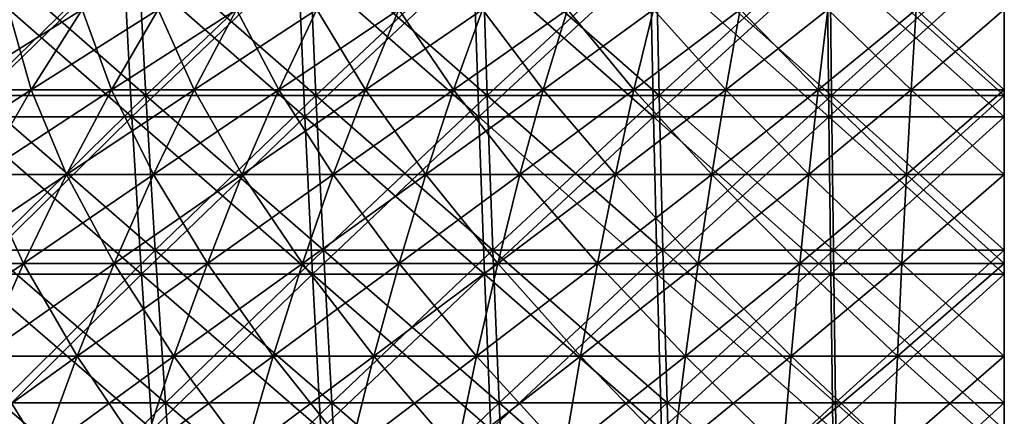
# Model space of a CAD drawing. Header units: millimetres. Extents: x -125 to 125, y 3898 to 4025.
# Tile 121 of 256: x -26 to 0, y 3982 to 3993. Entities that reach past the tile are written whole.
import ezdxf

# ---------------------------------------------------------------- set-up
doc = ezdxf.new("R2010")
doc.units = ezdxf.units.MM
doc.header["$LTSCALE"] = 2.2935
for name, color, linetype in [('2', 7, 'CONTINUOUS'), ('3', 7, 'CONTINUOUS'), ('4', 7, 'CONTINUOUS'), ('5', 7, 'CONTINUOUS'), ('6', 7, 'CONTINUOUS'), ('7', 7, 'CONTINUOUS')]:
    doc.layers.add(name, color=color, linetype=linetype)

msp = doc.modelspace()

# ---------------------------------------------------------------- linework, layer by layer
at = {"layer": '2', "color": 36, "linetype": 'Continuous', "true_color": 0x833d1e}
for points in [[(-28.021, 3990.118, 116.718), (-23.418, 3990.118, 117.728), (-28.292, 3994.383, 117.844), (-28.021, 3990.118, 116.718)], [(-28.292, 3994.383, 117.844), (-23.418, 3990.118, 117.728), (-23.643, 3994.383, 118.864), (-28.292, 3994.383, 117.844)], [(-23.418, 3990.118, 117.728), (-18.778, 3990.118, 118.557), (-23.643, 3994.383, 118.864), (-23.418, 3990.118, 117.728)], [(-23.643, 3994.383, 118.864), (-18.778, 3990.118, 118.557), (-18.959, 3994.383, 119.7), (-23.643, 3994.383, 118.864)], [(-18.778, 3990.118, 118.557), (-14.109, 3990.118, 119.202), (-18.959, 3994.383, 119.7), (-18.778, 3990.118, 118.557)], [(-18.959, 3994.383, 119.7), (-14.109, 3990.118, 119.202), (-14.245, 3994.383, 120.352), (-18.959, 3994.383, 119.7)], [(-14.109, 3990.118, 119.202), (-9.418, 3990.118, 119.664), (-14.245, 3994.383, 120.352), (-14.109, 3990.118, 119.202)], [(-14.245, 3994.383, 120.352), (-9.418, 3990.118, 119.664), (-9.509, 3994.383, 120.819), (-14.245, 3994.383, 120.352)], [(-9.418, 3990.118, 119.664), (-4.713, 3990.118, 119.942), (-9.509, 3994.383, 120.819), (-9.418, 3990.118, 119.664)], [(-9.509, 3994.383, 120.819), (-4.713, 3990.118, 119.942), (-4.758, 3994.383, 121.099), (-9.509, 3994.383, 120.819)], [(-4.713, 3990.118, 119.942), (0, 3990.118, 120.034), (-4.758, 3994.383, 121.099), (-4.713, 3990.118, 119.942)], [(-4.758, 3994.383, 121.099), (0, 3990.118, 120.034), (0, 3994.383, 121.192), (-4.758, 3994.383, 121.099)], [(-27.716, 3985.897, 115.446), (-23.162, 3985.897, 116.445), (-28.021, 3990.118, 116.718), (-27.716, 3985.897, 115.446)], [(-28.021, 3990.118, 116.718), (-23.162, 3985.897, 116.445), (-23.418, 3990.118, 117.728), (-28.021, 3990.118, 116.718)], [(-23.162, 3985.897, 116.445), (-18.573, 3985.897, 117.265), (-23.418, 3990.118, 117.728), (-23.162, 3985.897, 116.445)], [(-23.418, 3990.118, 117.728), (-18.573, 3985.897, 117.265), (-18.778, 3990.118, 118.557), (-23.418, 3990.118, 117.728)], [(-18.573, 3985.897, 117.265), (-13.955, 3985.897, 117.903), (-18.778, 3990.118, 118.557), (-18.573, 3985.897, 117.265)], [(-18.778, 3990.118, 118.557), (-13.955, 3985.897, 117.903), (-14.109, 3990.118, 119.202), (-18.778, 3990.118, 118.557)], [(-13.955, 3985.897, 117.903), (-9.315, 3985.897, 118.36), (-14.109, 3990.118, 119.202), (-13.955, 3985.897, 117.903)], [(-14.109, 3990.118, 119.202), (-9.315, 3985.897, 118.36), (-9.418, 3990.118, 119.664), (-14.109, 3990.118, 119.202)], [(-9.315, 3985.897, 118.36), (-4.661, 3985.897, 118.635), (-9.418, 3990.118, 119.664), (-9.315, 3985.897, 118.36)], [(-9.418, 3990.118, 119.664), (-4.661, 3985.897, 118.635), (-4.713, 3990.118, 119.942), (-9.418, 3990.118, 119.664)], [(-4.661, 3985.897, 118.635), (0, 3985.897, 118.726), (-4.713, 3990.118, 119.942), (-4.661, 3985.897, 118.635)], [(-4.713, 3990.118, 119.942), (0, 3985.897, 118.726), (0, 3990.118, 120.034), (-4.713, 3990.118, 119.942)], [(-27.376, 3981.725, 114.03), (-22.878, 3981.725, 115.017), (-27.716, 3985.897, 115.446), (-27.376, 3981.725, 114.03)], [(-27.716, 3985.897, 115.446), (-22.878, 3981.725, 115.017), (-23.162, 3985.897, 116.445), (-27.716, 3985.897, 115.446)], [(-22.878, 3981.725, 115.017), (-18.345, 3981.725, 115.826), (-23.162, 3985.897, 116.445), (-22.878, 3981.725, 115.017)], [(-23.162, 3985.897, 116.445), (-18.345, 3981.725, 115.826), (-18.573, 3985.897, 117.265), (-23.162, 3985.897, 116.445)], [(-18.345, 3981.725, 115.826), (-13.784, 3981.725, 116.457), (-18.573, 3985.897, 117.265), (-18.345, 3981.725, 115.826)], [(-18.573, 3985.897, 117.265), (-13.784, 3981.725, 116.457), (-13.955, 3985.897, 117.903), (-18.573, 3985.897, 117.265)], [(-13.784, 3981.725, 116.457), (-9.201, 3981.725, 116.908), (-13.955, 3985.897, 117.903), (-13.784, 3981.725, 116.457)], [(-13.955, 3985.897, 117.903), (-9.201, 3981.725, 116.908), (-9.315, 3985.897, 118.36), (-13.955, 3985.897, 117.903)], [(-9.201, 3981.725, 116.908), (-4.604, 3981.725, 117.18), (-9.315, 3985.897, 118.36), (-9.201, 3981.725, 116.908)], [(-9.315, 3985.897, 118.36), (-4.604, 3981.725, 117.18), (-4.661, 3985.897, 118.635), (-9.315, 3985.897, 118.36)], [(-4.604, 3981.725, 117.18), (0, 3981.725, 117.27), (-4.661, 3985.897, 118.635), (-4.604, 3981.725, 117.18)], [(-4.661, 3985.897, 118.635), (0, 3981.725, 117.27), (0, 3985.897, 118.726), (-4.661, 3985.897, 118.635)]]:
    msp.add_3dface(points, dxfattribs=at)
at = {"layer": '3', "color": 36, "linetype": 'Continuous', "true_color": 0x833d1e}
for points in [[(-23.643, 3994.383, -118.864), (-28.021, 3990.118, -116.718), (-28.292, 3994.383, -117.844), (-23.643, 3994.383, -118.864)], [(-23.418, 3990.118, -117.728), (-28.021, 3990.118, -116.718), (-23.643, 3994.383, -118.864), (-23.418, 3990.118, -117.728)], [(-18.959, 3994.383, -119.7), (-23.418, 3990.118, -117.728), (-23.643, 3994.383, -118.864), (-18.959, 3994.383, -119.7)], [(-18.778, 3990.118, -118.557), (-23.418, 3990.118, -117.728), (-18.959, 3994.383, -119.7), (-18.778, 3990.118, -118.557)], [(-14.245, 3994.383, -120.352), (-18.778, 3990.118, -118.557), (-18.959, 3994.383, -119.7), (-14.245, 3994.383, -120.352)], [(-14.109, 3990.118, -119.202), (-18.778, 3990.118, -118.557), (-14.245, 3994.383, -120.352), (-14.109, 3990.118, -119.202)], [(-9.509, 3994.383, -120.819), (-14.109, 3990.118, -119.202), (-14.245, 3994.383, -120.352), (-9.509, 3994.383, -120.819)], [(-9.418, 3990.118, -119.664), (-14.109, 3990.118, -119.202), (-9.509, 3994.383, -120.819), (-9.418, 3990.118, -119.664)], [(-4.758, 3994.383, -121.099), (-9.418, 3990.118, -119.664), (-9.509, 3994.383, -120.819), (-4.758, 3994.383, -121.099)], [(-4.713, 3990.118, -119.942), (-9.418, 3990.118, -119.664), (-4.758, 3994.383, -121.099), (-4.713, 3990.118, -119.942)], [(0, 3994.383, -121.192), (-4.713, 3990.118, -119.942), (-4.758, 3994.383, -121.099), (0, 3994.383, -121.192)], [(0, 3990.118, -120.034), (-4.713, 3990.118, -119.942), (0, 3994.383, -121.192), (0, 3990.118, -120.034)], [(-23.418, 3990.118, -117.728), (-27.716, 3985.897, -115.446), (-28.021, 3990.118, -116.718), (-23.418, 3990.118, -117.728)], [(-23.162, 3985.897, -116.445), (-27.716, 3985.897, -115.446), (-23.418, 3990.118, -117.728), (-23.162, 3985.897, -116.445)], [(-18.778, 3990.118, -118.557), (-23.162, 3985.897, -116.445), (-23.418, 3990.118, -117.728), (-18.778, 3990.118, -118.557)], [(-18.573, 3985.897, -117.265), (-23.162, 3985.897, -116.445), (-18.778, 3990.118, -118.557), (-18.573, 3985.897, -117.265)], [(-14.109, 3990.118, -119.202), (-18.573, 3985.897, -117.265), (-18.778, 3990.118, -118.557), (-14.109, 3990.118, -119.202)], [(-13.955, 3985.897, -117.903), (-18.573, 3985.897, -117.265), (-14.109, 3990.118, -119.202), (-13.955, 3985.897, -117.903)], [(-9.418, 3990.118, -119.664), (-13.955, 3985.897, -117.903), (-14.109, 3990.118, -119.202), (-9.418, 3990.118, -119.664)], [(-9.315, 3985.897, -118.36), (-13.955, 3985.897, -117.903), (-9.418, 3990.118, -119.664), (-9.315, 3985.897, -118.36)], [(-4.713, 3990.118, -119.942), (-9.315, 3985.897, -118.36), (-9.418, 3990.118, -119.664), (-4.713, 3990.118, -119.942)], [(-4.661, 3985.897, -118.635), (-9.315, 3985.897, -118.36), (-4.713, 3990.118, -119.942), (-4.661, 3985.897, -118.635)], [(0, 3990.118, -120.034), (-4.661, 3985.897, -118.635), (-4.713, 3990.118, -119.942), (0, 3990.118, -120.034)], [(0, 3985.897, -118.726), (-4.661, 3985.897, -118.635), (0, 3990.118, -120.034), (0, 3985.897, -118.726)], [(-23.162, 3985.897, -116.445), (-27.376, 3981.725, -114.03), (-27.716, 3985.897, -115.446), (-23.162, 3985.897, -116.445)], [(-22.878, 3981.725, -115.017), (-27.376, 3981.725, -114.03), (-23.162, 3985.897, -116.445), (-22.878, 3981.725, -115.017)], [(-18.573, 3985.897, -117.265), (-22.878, 3981.725, -115.017), (-23.162, 3985.897, -116.445), (-18.573, 3985.897, -117.265)], [(-18.345, 3981.725, -115.826), (-22.878, 3981.725, -115.017), (-18.573, 3985.897, -117.265), (-18.345, 3981.725, -115.826)], [(-13.955, 3985.897, -117.903), (-18.345, 3981.725, -115.826), (-18.573, 3985.897, -117.265), (-13.955, 3985.897, -117.903)], [(-13.784, 3981.725, -116.457), (-18.345, 3981.725, -115.826), (-13.955, 3985.897, -117.903), (-13.784, 3981.725, -116.457)], [(-9.315, 3985.897, -118.36), (-13.784, 3981.725, -116.457), (-13.955, 3985.897, -117.903), (-9.315, 3985.897, -118.36)], [(-9.201, 3981.725, -116.908), (-13.784, 3981.725, -116.457), (-9.315, 3985.897, -118.36), (-9.201, 3981.725, -116.908)], [(-4.661, 3985.897, -118.635), (-9.201, 3981.725, -116.908), (-9.315, 3985.897, -118.36), (-4.661, 3985.897, -118.635)], [(-4.604, 3981.725, -117.18), (-9.201, 3981.725, -116.908), (-4.661, 3985.897, -118.635), (-4.604, 3981.725, -117.18)], [(0, 3985.897, -118.726), (-4.604, 3981.725, -117.18), (-4.661, 3985.897, -118.635), (0, 3985.897, -118.726)], [(0, 3981.725, -117.27), (-4.604, 3981.725, -117.18), (0, 3985.897, -118.726), (0, 3981.725, -117.27)]]:
    msp.add_3dface(points, dxfattribs=at)
at = {"layer": '4', "color": 36, "linetype": 'Continuous', "true_color": 0x833d1e}
for points in [[(-27.574, 3990.695, -114.856), (-23.044, 3990.695, -115.85), (-27.84, 3994.889, -115.962), (-27.574, 3990.695, -114.856)], [(-27.84, 3994.889, -115.962), (-23.044, 3990.695, -115.85), (-23.266, 3994.889, -116.966), (-27.84, 3994.889, -115.962)], [(-23.044, 3990.695, -115.85), (-18.478, 3990.695, -116.665), (-23.266, 3994.889, -116.966), (-23.044, 3990.695, -115.85)], [(-23.266, 3994.889, -116.966), (-18.478, 3990.695, -116.665), (-18.656, 3994.889, -117.789), (-23.266, 3994.889, -116.966)], [(-18.478, 3990.695, -116.665), (-13.883, 3990.695, -117.301), (-18.656, 3994.889, -117.789), (-18.478, 3990.695, -116.665)], [(-18.656, 3994.889, -117.789), (-13.883, 3990.695, -117.301), (-14.017, 3994.889, -118.431), (-18.656, 3994.889, -117.789)], [(-13.883, 3990.695, -117.301), (-9.268, 3990.695, -117.755), (-14.017, 3994.889, -118.431), (-13.883, 3990.695, -117.301)], [(-14.017, 3994.889, -118.431), (-9.268, 3990.695, -117.755), (-9.357, 3994.889, -118.89), (-14.017, 3994.889, -118.431)], [(-9.268, 3990.695, -117.755), (-4.637, 3990.695, -118.028), (-9.357, 3994.889, -118.89), (-9.268, 3990.695, -117.755)], [(-9.357, 3994.889, -118.89), (-4.637, 3990.695, -118.028), (-4.682, 3994.889, -119.166), (-9.357, 3994.889, -118.89)], [(-4.637, 3990.695, -118.028), (0, 3990.695, -118.119), (-4.682, 3994.889, -119.166), (-4.637, 3990.695, -118.028)], [(-4.682, 3994.889, -119.166), (0, 3990.695, -118.119), (0, 3994.889, -119.257), (-4.682, 3994.889, -119.166)], [(-27.274, 3986.543, -113.605), (-22.793, 3986.543, -114.589), (-27.574, 3990.695, -114.856), (-27.274, 3986.543, -113.605)], [(-27.574, 3990.695, -114.856), (-22.793, 3986.543, -114.589), (-23.044, 3990.695, -115.85), (-27.574, 3990.695, -114.856)], [(-22.793, 3986.543, -114.589), (-18.277, 3986.543, -115.395), (-23.044, 3990.695, -115.85), (-22.793, 3986.543, -114.589)], [(-23.044, 3990.695, -115.85), (-18.277, 3986.543, -115.395), (-18.478, 3990.695, -116.665), (-23.044, 3990.695, -115.85)], [(-18.277, 3986.543, -115.395), (-13.732, 3986.543, -116.024), (-18.478, 3990.695, -116.665), (-18.277, 3986.543, -115.395)], [(-18.478, 3990.695, -116.665), (-13.732, 3986.543, -116.024), (-13.883, 3990.695, -117.301), (-18.478, 3990.695, -116.665)], [(-13.732, 3986.543, -116.024), (-9.167, 3986.543, -116.473), (-13.883, 3990.695, -117.301), (-13.732, 3986.543, -116.024)], [(-13.883, 3990.695, -117.301), (-9.167, 3986.543, -116.473), (-9.268, 3990.695, -117.755), (-13.883, 3990.695, -117.301)], [(-9.167, 3986.543, -116.473), (-4.587, 3986.543, -116.743), (-9.268, 3990.695, -117.755), (-9.167, 3986.543, -116.473)], [(-9.268, 3990.695, -117.755), (-4.587, 3986.543, -116.743), (-4.637, 3990.695, -118.028), (-9.268, 3990.695, -117.755)], [(-4.587, 3986.543, -116.743), (0, 3986.543, -116.834), (-4.637, 3990.695, -118.028), (-4.587, 3986.543, -116.743)], [(-4.637, 3990.695, -118.028), (0, 3986.543, -116.834), (0, 3990.695, -118.119), (-4.637, 3990.695, -118.028)], [(-26.94, 3982.44, -112.213), (-22.514, 3982.44, -113.185), (-27.274, 3986.543, -113.605), (-26.94, 3982.44, -112.213)], [(-27.274, 3986.543, -113.605), (-22.514, 3982.44, -113.185), (-22.793, 3986.543, -114.589), (-27.274, 3986.543, -113.605)], [(-22.514, 3982.44, -113.185), (-18.053, 3982.44, -113.981), (-22.793, 3986.543, -114.589), (-22.514, 3982.44, -113.185)], [(-22.793, 3986.543, -114.589), (-18.053, 3982.44, -113.981), (-18.277, 3986.543, -115.395), (-22.793, 3986.543, -114.589)], [(-18.053, 3982.44, -113.981), (-13.564, 3982.44, -114.602), (-18.277, 3986.543, -115.395), (-18.053, 3982.44, -113.981)], [(-18.277, 3986.543, -115.395), (-13.564, 3982.44, -114.602), (-13.732, 3986.543, -116.024), (-18.277, 3986.543, -115.395)], [(-13.564, 3982.44, -114.602), (-9.054, 3982.44, -115.046), (-13.732, 3986.543, -116.024), (-13.564, 3982.44, -114.602)], [(-13.732, 3986.543, -116.024), (-9.054, 3982.44, -115.046), (-9.167, 3986.543, -116.473), (-13.732, 3986.543, -116.024)], [(-9.054, 3982.44, -115.046), (-4.531, 3982.44, -115.313), (-9.167, 3986.543, -116.473), (-9.054, 3982.44, -115.046)], [(-9.167, 3986.543, -116.473), (-4.531, 3982.44, -115.313), (-4.587, 3986.543, -116.743), (-9.167, 3986.543, -116.473)], [(-4.531, 3982.44, -115.313), (0, 3982.44, -115.402), (-4.587, 3986.543, -116.743), (-4.531, 3982.44, -115.313)], [(-4.587, 3986.543, -116.743), (0, 3982.44, -115.402), (0, 3986.543, -116.834), (-4.587, 3986.543, -116.743)], [(-26.572, 3978.389, -110.681), (-22.206, 3978.389, -111.639), (-26.94, 3982.44, -112.213), (-26.572, 3978.389, -110.681)], [(-26.94, 3982.44, -112.213), (-22.206, 3978.389, -111.639), (-22.514, 3982.44, -113.185), (-26.94, 3982.44, -112.213)], [(-22.206, 3978.389, -111.639), (-17.806, 3978.389, -112.425), (-22.514, 3982.44, -113.185), (-22.206, 3978.389, -111.639)], [(-22.514, 3982.44, -113.185), (-17.806, 3978.389, -112.425), (-18.053, 3982.44, -113.981), (-22.514, 3982.44, -113.185)], [(-17.806, 3978.389, -112.425), (-13.379, 3978.389, -113.037), (-18.053, 3982.44, -113.981), (-17.806, 3978.389, -112.425)], [(-18.053, 3982.44, -113.981), (-13.379, 3978.389, -113.037), (-13.564, 3982.44, -114.602), (-18.053, 3982.44, -113.981)], [(-13.379, 3978.389, -113.037), (-8.931, 3978.389, -113.476), (-13.564, 3982.44, -114.602), (-13.379, 3978.389, -113.037)], [(-13.564, 3982.44, -114.602), (-8.931, 3978.389, -113.476), (-9.054, 3982.44, -115.046), (-13.564, 3982.44, -114.602)], [(-8.931, 3978.389, -113.476), (-4.469, 3978.389, -113.739), (-9.054, 3982.44, -115.046), (-8.931, 3978.389, -113.476)], [(-9.054, 3982.44, -115.046), (-4.469, 3978.389, -113.739), (-4.531, 3982.44, -115.313), (-9.054, 3982.44, -115.046)], [(-4.469, 3978.389, -113.739), (0, 3978.389, -113.826), (-4.531, 3982.44, -115.313), (-4.469, 3978.389, -113.739)], [(-4.531, 3982.44, -115.313), (0, 3978.389, -113.826), (0, 3982.44, -115.402), (-4.531, 3982.44, -115.313)]]:
    msp.add_3dface(points, dxfattribs=at)
at = {"layer": '5', "color": 36, "linetype": 'Continuous', "true_color": 0x833d1e}
for points in [[(-23.266, 3994.889, 116.966), (-27.574, 3990.695, 114.856), (-27.84, 3994.889, 115.962), (-23.266, 3994.889, 116.966)], [(-23.044, 3990.695, 115.85), (-27.574, 3990.695, 114.856), (-23.266, 3994.889, 116.966), (-23.044, 3990.695, 115.85)], [(-18.656, 3994.889, 117.789), (-23.044, 3990.695, 115.85), (-23.266, 3994.889, 116.966), (-18.656, 3994.889, 117.789)], [(-18.478, 3990.695, 116.665), (-23.044, 3990.695, 115.85), (-18.656, 3994.889, 117.789), (-18.478, 3990.695, 116.665)], [(-14.017, 3994.889, 118.431), (-18.478, 3990.695, 116.665), (-18.656, 3994.889, 117.789), (-14.017, 3994.889, 118.431)], [(-13.883, 3990.695, 117.301), (-18.478, 3990.695, 116.665), (-14.017, 3994.889, 118.431), (-13.883, 3990.695, 117.301)], [(-9.357, 3994.889, 118.89), (-13.883, 3990.695, 117.301), (-14.017, 3994.889, 118.431), (-9.357, 3994.889, 118.89)], [(-9.268, 3990.695, 117.755), (-13.883, 3990.695, 117.301), (-9.357, 3994.889, 118.89), (-9.268, 3990.695, 117.755)], [(-4.682, 3994.889, 119.166), (-9.268, 3990.695, 117.755), (-9.357, 3994.889, 118.89), (-4.682, 3994.889, 119.166)], [(-4.637, 3990.695, 118.028), (-9.268, 3990.695, 117.755), (-4.682, 3994.889, 119.166), (-4.637, 3990.695, 118.028)], [(0, 3994.889, 119.257), (-4.637, 3990.695, 118.028), (-4.682, 3994.889, 119.166), (0, 3994.889, 119.257)], [(0, 3990.695, 118.119), (-4.637, 3990.695, 118.028), (0, 3994.889, 119.257), (0, 3990.695, 118.119)], [(-23.044, 3990.695, 115.85), (-27.274, 3986.543, 113.605), (-27.574, 3990.695, 114.856), (-23.044, 3990.695, 115.85)], [(-22.793, 3986.543, 114.589), (-27.274, 3986.543, 113.605), (-23.044, 3990.695, 115.85), (-22.793, 3986.543, 114.589)], [(-18.478, 3990.695, 116.665), (-22.793, 3986.543, 114.589), (-23.044, 3990.695, 115.85), (-18.478, 3990.695, 116.665)], [(-18.277, 3986.543, 115.395), (-22.793, 3986.543, 114.589), (-18.478, 3990.695, 116.665), (-18.277, 3986.543, 115.395)], [(-13.883, 3990.695, 117.301), (-18.277, 3986.543, 115.395), (-18.478, 3990.695, 116.665), (-13.883, 3990.695, 117.301)], [(-13.732, 3986.543, 116.024), (-18.277, 3986.543, 115.395), (-13.883, 3990.695, 117.301), (-13.732, 3986.543, 116.024)], [(-9.268, 3990.695, 117.755), (-13.732, 3986.543, 116.024), (-13.883, 3990.695, 117.301), (-9.268, 3990.695, 117.755)], [(-9.167, 3986.543, 116.473), (-13.732, 3986.543, 116.024), (-9.268, 3990.695, 117.755), (-9.167, 3986.543, 116.473)], [(-4.637, 3990.695, 118.028), (-9.167, 3986.543, 116.473), (-9.268, 3990.695, 117.755), (-4.637, 3990.695, 118.028)], [(-4.587, 3986.543, 116.743), (-9.167, 3986.543, 116.473), (-4.637, 3990.695, 118.028), (-4.587, 3986.543, 116.743)], [(0, 3990.695, 118.119), (-4.587, 3986.543, 116.743), (-4.637, 3990.695, 118.028), (0, 3990.695, 118.119)], [(0, 3986.543, 116.834), (-4.587, 3986.543, 116.743), (0, 3990.695, 118.119), (0, 3986.543, 116.834)], [(-22.793, 3986.543, 114.589), (-26.94, 3982.44, 112.213), (-27.274, 3986.543, 113.605), (-22.793, 3986.543, 114.589)], [(-22.514, 3982.44, 113.185), (-26.94, 3982.44, 112.213), (-22.793, 3986.543, 114.589), (-22.514, 3982.44, 113.185)], [(-18.277, 3986.543, 115.395), (-22.514, 3982.44, 113.185), (-22.793, 3986.543, 114.589), (-18.277, 3986.543, 115.395)], [(-18.053, 3982.44, 113.981), (-22.514, 3982.44, 113.185), (-18.277, 3986.543, 115.395), (-18.053, 3982.44, 113.981)], [(-13.732, 3986.543, 116.024), (-18.053, 3982.44, 113.981), (-18.277, 3986.543, 115.395), (-13.732, 3986.543, 116.024)], [(-13.564, 3982.44, 114.602), (-18.053, 3982.44, 113.981), (-13.732, 3986.543, 116.024), (-13.564, 3982.44, 114.602)], [(-9.167, 3986.543, 116.473), (-13.564, 3982.44, 114.602), (-13.732, 3986.543, 116.024), (-9.167, 3986.543, 116.473)], [(-9.054, 3982.44, 115.046), (-13.564, 3982.44, 114.602), (-9.167, 3986.543, 116.473), (-9.054, 3982.44, 115.046)], [(-4.587, 3986.543, 116.743), (-9.054, 3982.44, 115.046), (-9.167, 3986.543, 116.473), (-4.587, 3986.543, 116.743)], [(-4.531, 3982.44, 115.313), (-9.054, 3982.44, 115.046), (-4.587, 3986.543, 116.743), (-4.531, 3982.44, 115.313)], [(0, 3986.543, 116.834), (-4.531, 3982.44, 115.313), (-4.587, 3986.543, 116.743), (0, 3986.543, 116.834)], [(0, 3982.44, 115.402), (-4.531, 3982.44, 115.313), (0, 3986.543, 116.834), (0, 3982.44, 115.402)], [(-22.514, 3982.44, 113.185), (-26.572, 3978.389, 110.681), (-26.94, 3982.44, 112.213), (-22.514, 3982.44, 113.185)], [(-22.206, 3978.389, 111.639), (-26.572, 3978.389, 110.681), (-22.514, 3982.44, 113.185), (-22.206, 3978.389, 111.639)], [(-18.053, 3982.44, 113.981), (-22.206, 3978.389, 111.639), (-22.514, 3982.44, 113.185), (-18.053, 3982.44, 113.981)], [(-17.806, 3978.389, 112.425), (-22.206, 3978.389, 111.639), (-18.053, 3982.44, 113.981), (-17.806, 3978.389, 112.425)], [(-13.564, 3982.44, 114.602), (-17.806, 3978.389, 112.425), (-18.053, 3982.44, 113.981), (-13.564, 3982.44, 114.602)], [(-13.379, 3978.389, 113.037), (-17.806, 3978.389, 112.425), (-13.564, 3982.44, 114.602), (-13.379, 3978.389, 113.037)], [(-9.054, 3982.44, 115.046), (-13.379, 3978.389, 113.037), (-13.564, 3982.44, 114.602), (-9.054, 3982.44, 115.046)], [(-8.931, 3978.389, 113.476), (-13.379, 3978.389, 113.037), (-9.054, 3982.44, 115.046), (-8.931, 3978.389, 113.476)], [(-4.531, 3982.44, 115.313), (-8.931, 3978.389, 113.476), (-9.054, 3982.44, 115.046), (-4.531, 3982.44, 115.313)], [(-4.469, 3978.389, 113.739), (-8.931, 3978.389, 113.476), (-4.531, 3982.44, 115.313), (-4.469, 3978.389, 113.739)], [(0, 3982.44, 115.402), (-4.469, 3978.389, 113.739), (-4.531, 3982.44, 115.313), (0, 3982.44, 115.402)], [(0, 3978.389, 113.826), (-4.469, 3978.389, 113.739), (0, 3982.44, 115.402), (0, 3978.389, 113.826)]]:
    msp.add_3dface(points, dxfattribs=at)
at = {"layer": '6', "color": 7, "linetype": 'Continuous', "true_color": 0xe0f2ff}
for points in [[(-28.211, 3990.847, 40.532), (-26.122, 3990.847, 41.909), (-26.735, 3993.008, 38.411), (-28.211, 3990.847, 40.532)], [(-26.735, 3993.008, 38.411), (-26.122, 3990.847, 41.909), (-24.755, 3993.008, 39.715), (-26.735, 3993.008, 38.411)], [(-26.122, 3990.847, 41.909), (-23.966, 3990.847, 43.178), (-24.755, 3993.008, 39.715), (-26.122, 3990.847, 41.909)], [(-24.755, 3993.008, 39.715), (-23.966, 3990.847, 43.178), (-22.711, 3993.008, 40.918), (-24.755, 3993.008, 39.715)], [(-23.966, 3990.847, 43.178), (-21.748, 3990.847, 44.337), (-22.711, 3993.008, 40.918), (-23.966, 3990.847, 43.178)], [(-22.711, 3993.008, 40.918), (-21.748, 3990.847, 44.337), (-20.61, 3993.008, 42.016), (-22.711, 3993.008, 40.918)], [(-21.748, 3990.847, 44.337), (-19.475, 3990.847, 45.381), (-20.61, 3993.008, 42.016), (-21.748, 3990.847, 44.337)], [(-20.61, 3993.008, 42.016), (-19.475, 3990.847, 45.381), (-18.455, 3993.008, 43.006), (-20.61, 3993.008, 42.016)], [(-19.475, 3990.847, 45.381), (-17.151, 3990.847, 46.309), (-18.455, 3993.008, 43.006), (-19.475, 3990.847, 45.381)], [(-18.455, 3993.008, 43.006), (-17.151, 3990.847, 46.309), (-16.253, 3993.008, 43.885), (-18.455, 3993.008, 43.006)], [(-17.151, 3990.847, 46.309), (-14.784, 3990.847, 47.119), (-16.253, 3993.008, 43.885), (-17.151, 3990.847, 46.309)], [(-16.253, 3993.008, 43.885), (-14.784, 3990.847, 47.119), (-14.01, 3993.008, 44.652), (-16.253, 3993.008, 43.885)], [(-14.784, 3990.847, 47.119), (-12.378, 3990.847, 47.807), (-14.01, 3993.008, 44.652), (-14.784, 3990.847, 47.119)], [(-14.01, 3993.008, 44.652), (-12.378, 3990.847, 47.807), (-11.73, 3993.008, 45.305), (-14.01, 3993.008, 44.652)], [(-12.378, 3990.847, 47.807), (-9.941, 3990.847, 48.373), (-11.73, 3993.008, 45.305), (-12.378, 3990.847, 47.807)], [(-11.73, 3993.008, 45.305), (-9.941, 3990.847, 48.373), (-9.42, 3993.008, 45.841), (-11.73, 3993.008, 45.305)], [(-9.941, 3990.847, 48.373), (-7.478, 3990.847, 48.814), (-9.42, 3993.008, 45.841), (-9.941, 3990.847, 48.373)], [(-9.42, 3993.008, 45.841), (-7.478, 3990.847, 48.814), (-7.087, 3993.008, 46.259), (-9.42, 3993.008, 45.841)], [(-7.478, 3990.847, 48.814), (-4.996, 3990.847, 49.13), (-7.087, 3993.008, 46.259), (-7.478, 3990.847, 48.814)], [(-7.087, 3993.008, 46.259), (-4.996, 3990.847, 49.13), (-4.735, 3993.008, 46.558), (-7.087, 3993.008, 46.259)], [(-4.996, 3990.847, 49.13), (-2.501, 3990.847, 49.32), (-4.735, 3993.008, 46.558), (-4.996, 3990.847, 49.13)], [(-4.735, 3993.008, 46.558), (-2.501, 3990.847, 49.32), (-2.37, 3993.008, 46.739), (-4.735, 3993.008, 46.558)], [(-2.501, 3990.847, 49.32), (0, 3990.847, 49.383), (-2.37, 3993.008, 46.739), (-2.501, 3990.847, 49.32)], [(-2.37, 3993.008, 46.739), (0, 3990.847, 49.383), (0, 3993.008, 46.799), (-2.37, 3993.008, 46.739)], [(-28.211, 3990.847, 40.532), (-27.437, 3988.572, 44.018), (-26.122, 3990.847, 41.909), (-28.211, 3990.847, 40.532)], [(-27.437, 3988.572, 44.018), (-25.172, 3988.572, 45.351), (-26.122, 3990.847, 41.909), (-27.437, 3988.572, 44.018)], [(-26.122, 3990.847, 41.909), (-25.172, 3988.572, 45.351), (-23.966, 3990.847, 43.178), (-26.122, 3990.847, 41.909)], [(-25.172, 3988.572, 45.351), (-22.843, 3988.572, 46.568), (-23.966, 3990.847, 43.178), (-25.172, 3988.572, 45.351)], [(-23.966, 3990.847, 43.178), (-22.843, 3988.572, 46.568), (-21.748, 3990.847, 44.337), (-23.966, 3990.847, 43.178)], [(-22.843, 3988.572, 46.568), (-20.455, 3988.572, 47.665), (-21.748, 3990.847, 44.337), (-22.843, 3988.572, 46.568)], [(-21.748, 3990.847, 44.337), (-20.455, 3988.572, 47.665), (-19.475, 3990.847, 45.381), (-21.748, 3990.847, 44.337)], [(-20.455, 3988.572, 47.665), (-18.014, 3988.572, 48.64), (-19.475, 3990.847, 45.381), (-20.455, 3988.572, 47.665)], [(-19.475, 3990.847, 45.381), (-18.014, 3988.572, 48.64), (-17.151, 3990.847, 46.309), (-19.475, 3990.847, 45.381)], [(-18.014, 3988.572, 48.64), (-15.528, 3988.572, 49.49), (-17.151, 3990.847, 46.309), (-18.014, 3988.572, 48.64)], [(-17.151, 3990.847, 46.309), (-15.528, 3988.572, 49.49), (-14.784, 3990.847, 47.119), (-17.151, 3990.847, 46.309)], [(-15.528, 3988.572, 49.49), (-13.001, 3988.572, 50.213), (-14.784, 3990.847, 47.119), (-15.528, 3988.572, 49.49)], [(-14.784, 3990.847, 47.119), (-13.001, 3988.572, 50.213), (-12.378, 3990.847, 47.807), (-14.784, 3990.847, 47.119)], [(-13.001, 3988.572, 50.213), (-10.441, 3988.572, 50.807), (-12.378, 3990.847, 47.807), (-13.001, 3988.572, 50.213)], [(-12.378, 3990.847, 47.807), (-10.441, 3988.572, 50.807), (-9.941, 3990.847, 48.373), (-12.378, 3990.847, 47.807)], [(-10.441, 3988.572, 50.807), (-7.854, 3988.572, 51.27), (-9.941, 3990.847, 48.373), (-10.441, 3988.572, 50.807)], [(-9.941, 3990.847, 48.373), (-7.854, 3988.572, 51.27), (-7.478, 3990.847, 48.814), (-9.941, 3990.847, 48.373)], [(-7.854, 3988.572, 51.27), (-5.247, 3988.572, 51.602), (-7.478, 3990.847, 48.814), (-7.854, 3988.572, 51.27)], [(-7.478, 3990.847, 48.814), (-5.247, 3988.572, 51.602), (-4.996, 3990.847, 49.13), (-7.478, 3990.847, 48.814)], [(-5.247, 3988.572, 51.602), (-2.627, 3988.572, 51.802), (-4.996, 3990.847, 49.13), (-5.247, 3988.572, 51.602)], [(-4.996, 3990.847, 49.13), (-2.627, 3988.572, 51.802), (-2.501, 3990.847, 49.32), (-4.996, 3990.847, 49.13)], [(-2.627, 3988.572, 51.802), (0, 3988.572, 51.869), (-2.501, 3990.847, 49.32), (-2.627, 3988.572, 51.802)], [(-2.501, 3990.847, 49.32), (0, 3988.572, 51.869), (0, 3990.847, 49.383), (-2.501, 3990.847, 49.32)], [(-28.696, 3986.188, 46.038), (-26.327, 3986.188, 47.433), (-27.437, 3988.572, 44.018), (-28.696, 3986.188, 46.038)], [(-27.437, 3988.572, 44.018), (-26.327, 3986.188, 47.433), (-25.172, 3988.572, 45.351), (-27.437, 3988.572, 44.018)], [(-26.327, 3986.188, 47.433), (-23.891, 3986.188, 48.705), (-25.172, 3988.572, 45.351), (-26.327, 3986.188, 47.433)], [(-25.172, 3988.572, 45.351), (-23.891, 3986.188, 48.705), (-22.843, 3988.572, 46.568), (-25.172, 3988.572, 45.351)], [(-23.891, 3986.188, 48.705), (-21.393, 3986.188, 49.853), (-22.843, 3988.572, 46.568), (-23.891, 3986.188, 48.705)], [(-22.843, 3988.572, 46.568), (-21.393, 3986.188, 49.853), (-20.455, 3988.572, 47.665), (-22.843, 3988.572, 46.568)], [(-21.393, 3986.188, 49.853), (-18.841, 3986.188, 50.872), (-20.455, 3988.572, 47.665), (-21.393, 3986.188, 49.853)], [(-20.455, 3988.572, 47.665), (-18.841, 3986.188, 50.872), (-18.014, 3988.572, 48.64), (-20.455, 3988.572, 47.665)], [(-18.841, 3986.188, 50.872), (-16.24, 3986.188, 51.761), (-18.014, 3988.572, 48.64), (-18.841, 3986.188, 50.872)], [(-18.014, 3988.572, 48.64), (-16.24, 3986.188, 51.761), (-15.528, 3988.572, 49.49), (-18.014, 3988.572, 48.64)], [(-16.24, 3986.188, 51.761), (-13.598, 3986.188, 52.517), (-15.528, 3988.572, 49.49), (-16.24, 3986.188, 51.761)], [(-15.528, 3988.572, 49.49), (-13.598, 3986.188, 52.517), (-13.001, 3988.572, 50.213), (-15.528, 3988.572, 49.49)], [(-13.598, 3986.188, 52.517), (-10.92, 3986.188, 53.139), (-13.001, 3988.572, 50.213), (-13.598, 3986.188, 52.517)], [(-13.001, 3988.572, 50.213), (-10.92, 3986.188, 53.139), (-10.441, 3988.572, 50.807), (-13.001, 3988.572, 50.213)], [(-10.92, 3986.188, 53.139), (-8.215, 3986.188, 53.624), (-10.441, 3988.572, 50.807), (-10.92, 3986.188, 53.139)], [(-10.441, 3988.572, 50.807), (-8.215, 3986.188, 53.624), (-7.854, 3988.572, 51.27), (-10.441, 3988.572, 50.807)], [(-8.215, 3986.188, 53.624), (-5.488, 3986.188, 53.971), (-7.854, 3988.572, 51.27), (-8.215, 3986.188, 53.624)], [(-7.854, 3988.572, 51.27), (-5.488, 3986.188, 53.971), (-5.247, 3988.572, 51.602), (-7.854, 3988.572, 51.27)], [(-5.488, 3986.188, 53.971), (-2.748, 3986.188, 54.18), (-5.247, 3988.572, 51.602), (-5.488, 3986.188, 53.971)], [(-5.247, 3988.572, 51.602), (-2.748, 3986.188, 54.18), (-2.627, 3988.572, 51.802), (-5.247, 3988.572, 51.602)], [(-2.748, 3986.188, 54.18), (0, 3986.188, 54.249), (-2.627, 3988.572, 51.802), (-2.748, 3986.188, 54.18)], [(-2.627, 3988.572, 51.802), (0, 3986.188, 54.249), (0, 3988.572, 51.869), (-2.627, 3988.572, 51.802)], [(-28.696, 3986.188, 46.038), (-27.429, 3983.7, 49.418), (-26.327, 3986.188, 47.433), (-28.696, 3986.188, 46.038)], [(-27.429, 3983.7, 49.418), (-24.891, 3983.7, 50.744), (-26.327, 3986.188, 47.433), (-27.429, 3983.7, 49.418)], [(-26.327, 3986.188, 47.433), (-24.891, 3983.7, 50.744), (-23.891, 3986.188, 48.705), (-26.327, 3986.188, 47.433)], [(-24.891, 3983.7, 50.744), (-22.289, 3983.7, 51.94), (-23.891, 3986.188, 48.705), (-24.891, 3983.7, 50.744)], [(-23.891, 3986.188, 48.705), (-22.289, 3983.7, 51.94), (-21.393, 3986.188, 49.853), (-23.891, 3986.188, 48.705)], [(-22.289, 3983.7, 51.94), (-19.63, 3983.7, 53.002), (-21.393, 3986.188, 49.853), (-22.289, 3983.7, 51.94)], [(-21.393, 3986.188, 49.853), (-19.63, 3983.7, 53.002), (-18.841, 3986.188, 50.872), (-21.393, 3986.188, 49.853)], [(-19.63, 3983.7, 53.002), (-16.92, 3983.7, 53.928), (-18.841, 3986.188, 50.872), (-19.63, 3983.7, 53.002)], [(-18.841, 3986.188, 50.872), (-16.92, 3983.7, 53.928), (-16.24, 3986.188, 51.761), (-18.841, 3986.188, 50.872)], [(-16.92, 3983.7, 53.928), (-14.167, 3983.7, 54.716), (-16.24, 3986.188, 51.761), (-16.92, 3983.7, 53.928)], [(-16.24, 3986.188, 51.761), (-14.167, 3983.7, 54.716), (-13.598, 3986.188, 52.517), (-16.24, 3986.188, 51.761)], [(-14.167, 3983.7, 54.716), (-11.377, 3983.7, 55.363), (-13.598, 3986.188, 52.517), (-14.167, 3983.7, 54.716)], [(-13.598, 3986.188, 52.517), (-11.377, 3983.7, 55.363), (-10.92, 3986.188, 53.139), (-13.598, 3986.188, 52.517)], [(-11.377, 3983.7, 55.363), (-8.559, 3983.7, 55.868), (-10.92, 3986.188, 53.139), (-11.377, 3983.7, 55.363)], [(-10.92, 3986.188, 53.139), (-8.559, 3983.7, 55.868), (-8.215, 3986.188, 53.624), (-10.92, 3986.188, 53.139)], [(-8.559, 3983.7, 55.868), (-5.718, 3983.7, 56.23), (-8.215, 3986.188, 53.624), (-8.559, 3983.7, 55.868)], [(-8.215, 3986.188, 53.624), (-5.718, 3983.7, 56.23), (-5.488, 3986.188, 53.971), (-8.215, 3986.188, 53.624)], [(-5.718, 3983.7, 56.23), (-2.863, 3983.7, 56.448), (-5.488, 3986.188, 53.971), (-5.718, 3983.7, 56.23)], [(-5.488, 3986.188, 53.971), (-2.863, 3983.7, 56.448), (-2.748, 3986.188, 54.18), (-5.488, 3986.188, 53.971)], [(-2.863, 3983.7, 56.448), (0, 3983.7, 56.52), (-2.748, 3986.188, 54.18), (-2.863, 3983.7, 56.448)], [(-2.748, 3986.188, 54.18), (0, 3983.7, 56.52), (0, 3986.188, 54.249), (-2.748, 3986.188, 54.18)], [(-28.476, 3981.112, 51.304), (-25.841, 3981.112, 52.681), (-27.429, 3983.7, 49.418), (-28.476, 3981.112, 51.304)], [(-27.429, 3983.7, 49.418), (-25.841, 3981.112, 52.681), (-24.891, 3983.7, 50.744), (-27.429, 3983.7, 49.418)], [(-25.841, 3981.112, 52.681), (-23.14, 3981.112, 53.922), (-24.891, 3983.7, 50.744), (-25.841, 3981.112, 52.681)], [(-24.891, 3983.7, 50.744), (-23.14, 3981.112, 53.922), (-22.289, 3983.7, 51.94), (-24.891, 3983.7, 50.744)], [(-23.14, 3981.112, 53.922), (-20.379, 3981.112, 55.025), (-22.289, 3983.7, 51.94), (-23.14, 3981.112, 53.922)], [(-22.289, 3983.7, 51.94), (-20.379, 3981.112, 55.025), (-19.63, 3983.7, 53.002), (-22.289, 3983.7, 51.94)], [(-20.379, 3981.112, 55.025), (-17.566, 3981.112, 55.986), (-19.63, 3983.7, 53.002), (-20.379, 3981.112, 55.025)], [(-19.63, 3983.7, 53.002), (-17.566, 3981.112, 55.986), (-16.92, 3983.7, 53.928), (-19.63, 3983.7, 53.002)], [(-17.566, 3981.112, 55.986), (-14.708, 3981.112, 56.804), (-16.92, 3983.7, 53.928), (-17.566, 3981.112, 55.986)], [(-16.92, 3983.7, 53.928), (-14.708, 3981.112, 56.804), (-14.167, 3983.7, 54.716), (-16.92, 3983.7, 53.928)], [(-14.708, 3981.112, 56.804), (-11.812, 3981.112, 57.476), (-14.167, 3983.7, 54.716), (-14.708, 3981.112, 56.804)], [(-14.167, 3983.7, 54.716), (-11.812, 3981.112, 57.476), (-11.377, 3983.7, 55.363), (-14.167, 3983.7, 54.716)], [(-11.812, 3981.112, 57.476), (-8.885, 3981.112, 58.001), (-11.377, 3983.7, 55.363), (-11.812, 3981.112, 57.476)], [(-11.377, 3983.7, 55.363), (-8.885, 3981.112, 58.001), (-8.559, 3983.7, 55.868), (-11.377, 3983.7, 55.363)], [(-8.885, 3981.112, 58.001), (-5.936, 3981.112, 58.376), (-8.559, 3983.7, 55.868), (-8.885, 3981.112, 58.001)], [(-8.559, 3983.7, 55.868), (-5.936, 3981.112, 58.376), (-5.718, 3983.7, 56.23), (-8.559, 3983.7, 55.868)], [(-5.936, 3981.112, 58.376), (-2.972, 3981.112, 58.602), (-5.718, 3983.7, 56.23), (-5.936, 3981.112, 58.376)], [(-5.718, 3983.7, 56.23), (-2.972, 3981.112, 58.602), (-2.863, 3983.7, 56.448), (-5.718, 3983.7, 56.23)], [(-2.972, 3981.112, 58.602), (0, 3981.112, 58.677), (-2.863, 3983.7, 56.448), (-2.972, 3981.112, 58.602)], [(-2.863, 3983.7, 56.448), (0, 3981.112, 58.677), (0, 3983.7, 56.52), (-2.863, 3983.7, 56.448)]]:
    msp.add_3dface(points, dxfattribs=at)
at = {"layer": '7', "color": 7, "linetype": 'Continuous', "true_color": 0xe0f2ff}
for points in [[(-26.122, 3990.847, -41.909), (-28.211, 3990.847, -40.532), (-24.755, 3993.008, -39.715), (-26.122, 3990.847, -41.909)], [(-24.755, 3993.008, -39.715), (-28.211, 3990.847, -40.532), (-26.735, 3993.008, -38.411), (-24.755, 3993.008, -39.715)], [(-23.966, 3990.847, -43.178), (-26.122, 3990.847, -41.909), (-22.711, 3993.008, -40.918), (-23.966, 3990.847, -43.178)], [(-22.711, 3993.008, -40.918), (-26.122, 3990.847, -41.909), (-24.755, 3993.008, -39.715), (-22.711, 3993.008, -40.918)], [(-21.748, 3990.847, -44.337), (-23.966, 3990.847, -43.178), (-20.61, 3993.008, -42.016), (-21.748, 3990.847, -44.337)], [(-20.61, 3993.008, -42.016), (-23.966, 3990.847, -43.178), (-22.711, 3993.008, -40.918), (-20.61, 3993.008, -42.016)], [(-19.475, 3990.847, -45.381), (-21.748, 3990.847, -44.337), (-18.455, 3993.008, -43.006), (-19.475, 3990.847, -45.381)], [(-18.455, 3993.008, -43.006), (-21.748, 3990.847, -44.337), (-20.61, 3993.008, -42.016), (-18.455, 3993.008, -43.006)], [(-17.151, 3990.847, -46.309), (-19.475, 3990.847, -45.381), (-16.253, 3993.008, -43.885), (-17.151, 3990.847, -46.309)], [(-16.253, 3993.008, -43.885), (-19.475, 3990.847, -45.381), (-18.455, 3993.008, -43.006), (-16.253, 3993.008, -43.885)], [(-14.784, 3990.847, -47.119), (-17.151, 3990.847, -46.309), (-14.01, 3993.008, -44.652), (-14.784, 3990.847, -47.119)], [(-14.01, 3993.008, -44.652), (-17.151, 3990.847, -46.309), (-16.253, 3993.008, -43.885), (-14.01, 3993.008, -44.652)], [(-12.378, 3990.847, -47.807), (-14.784, 3990.847, -47.119), (-11.73, 3993.008, -45.305), (-12.378, 3990.847, -47.807)], [(-11.73, 3993.008, -45.305), (-14.784, 3990.847, -47.119), (-14.01, 3993.008, -44.652), (-11.73, 3993.008, -45.305)], [(-9.941, 3990.847, -48.373), (-12.378, 3990.847, -47.807), (-9.42, 3993.008, -45.841), (-9.941, 3990.847, -48.373)], [(-9.42, 3993.008, -45.841), (-12.378, 3990.847, -47.807), (-11.73, 3993.008, -45.305), (-9.42, 3993.008, -45.841)], [(-7.478, 3990.847, -48.814), (-9.941, 3990.847, -48.373), (-7.087, 3993.008, -46.259), (-7.478, 3990.847, -48.814)], [(-7.087, 3993.008, -46.259), (-9.941, 3990.847, -48.373), (-9.42, 3993.008, -45.841), (-7.087, 3993.008, -46.259)], [(-4.996, 3990.847, -49.13), (-7.478, 3990.847, -48.814), (-4.735, 3993.008, -46.558), (-4.996, 3990.847, -49.13)], [(-4.735, 3993.008, -46.558), (-7.478, 3990.847, -48.814), (-7.087, 3993.008, -46.259), (-4.735, 3993.008, -46.558)], [(-2.501, 3990.847, -49.32), (-4.996, 3990.847, -49.13), (-2.37, 3993.008, -46.739), (-2.501, 3990.847, -49.32)], [(-2.37, 3993.008, -46.739), (-4.996, 3990.847, -49.13), (-4.735, 3993.008, -46.558), (-2.37, 3993.008, -46.739)], [(0, 3990.847, -49.383), (-2.501, 3990.847, -49.32), (0, 3993.008, -46.799), (0, 3990.847, -49.383)], [(0, 3993.008, -46.799), (-2.501, 3990.847, -49.32), (-2.37, 3993.008, -46.739), (0, 3993.008, -46.799)], [(-27.437, 3988.572, -44.018), (-29.631, 3988.572, -42.572), (-26.122, 3990.847, -41.909), (-27.437, 3988.572, -44.018)], [(-26.122, 3990.847, -41.909), (-29.631, 3988.572, -42.572), (-28.211, 3990.847, -40.532), (-26.122, 3990.847, -41.909)], [(-25.172, 3988.572, -45.351), (-27.437, 3988.572, -44.018), (-23.966, 3990.847, -43.178), (-25.172, 3988.572, -45.351)], [(-23.966, 3990.847, -43.178), (-27.437, 3988.572, -44.018), (-26.122, 3990.847, -41.909), (-23.966, 3990.847, -43.178)], [(-22.843, 3988.572, -46.568), (-25.172, 3988.572, -45.351), (-21.748, 3990.847, -44.337), (-22.843, 3988.572, -46.568)], [(-21.748, 3990.847, -44.337), (-25.172, 3988.572, -45.351), (-23.966, 3990.847, -43.178), (-21.748, 3990.847, -44.337)], [(-20.455, 3988.572, -47.665), (-22.843, 3988.572, -46.568), (-19.475, 3990.847, -45.381), (-20.455, 3988.572, -47.665)], [(-19.475, 3990.847, -45.381), (-22.843, 3988.572, -46.568), (-21.748, 3990.847, -44.337), (-19.475, 3990.847, -45.381)], [(-18.014, 3988.572, -48.64), (-20.455, 3988.572, -47.665), (-17.151, 3990.847, -46.309), (-18.014, 3988.572, -48.64)], [(-17.151, 3990.847, -46.309), (-20.455, 3988.572, -47.665), (-19.475, 3990.847, -45.381), (-17.151, 3990.847, -46.309)], [(-15.528, 3988.572, -49.49), (-18.014, 3988.572, -48.64), (-14.784, 3990.847, -47.119), (-15.528, 3988.572, -49.49)], [(-14.784, 3990.847, -47.119), (-18.014, 3988.572, -48.64), (-17.151, 3990.847, -46.309), (-14.784, 3990.847, -47.119)], [(-13.001, 3988.572, -50.213), (-15.528, 3988.572, -49.49), (-12.378, 3990.847, -47.807), (-13.001, 3988.572, -50.213)], [(-12.378, 3990.847, -47.807), (-15.528, 3988.572, -49.49), (-14.784, 3990.847, -47.119), (-12.378, 3990.847, -47.807)], [(-10.441, 3988.572, -50.807), (-13.001, 3988.572, -50.213), (-9.941, 3990.847, -48.373), (-10.441, 3988.572, -50.807)], [(-9.941, 3990.847, -48.373), (-13.001, 3988.572, -50.213), (-12.378, 3990.847, -47.807), (-9.941, 3990.847, -48.373)], [(-7.854, 3988.572, -51.27), (-10.441, 3988.572, -50.807), (-7.478, 3990.847, -48.814), (-7.854, 3988.572, -51.27)], [(-7.478, 3990.847, -48.814), (-10.441, 3988.572, -50.807), (-9.941, 3990.847, -48.373), (-7.478, 3990.847, -48.814)], [(-5.247, 3988.572, -51.602), (-7.854, 3988.572, -51.27), (-4.996, 3990.847, -49.13), (-5.247, 3988.572, -51.602)], [(-4.996, 3990.847, -49.13), (-7.854, 3988.572, -51.27), (-7.478, 3990.847, -48.814), (-4.996, 3990.847, -49.13)], [(-2.627, 3988.572, -51.802), (-5.247, 3988.572, -51.602), (-2.501, 3990.847, -49.32), (-2.627, 3988.572, -51.802)], [(-2.501, 3990.847, -49.32), (-5.247, 3988.572, -51.602), (-4.996, 3990.847, -49.13), (-2.501, 3990.847, -49.32)], [(0, 3988.572, -51.869), (-2.627, 3988.572, -51.802), (0, 3990.847, -49.383), (0, 3988.572, -51.869)], [(0, 3990.847, -49.383), (-2.627, 3988.572, -51.802), (-2.501, 3990.847, -49.32), (0, 3990.847, -49.383)], [(-26.327, 3986.188, -47.433), (-28.696, 3986.188, -46.038), (-25.172, 3988.572, -45.351), (-26.327, 3986.188, -47.433)], [(-25.172, 3988.572, -45.351), (-28.696, 3986.188, -46.038), (-27.437, 3988.572, -44.018), (-25.172, 3988.572, -45.351)], [(-23.891, 3986.188, -48.705), (-26.327, 3986.188, -47.433), (-22.843, 3988.572, -46.568), (-23.891, 3986.188, -48.705)], [(-22.843, 3988.572, -46.568), (-26.327, 3986.188, -47.433), (-25.172, 3988.572, -45.351), (-22.843, 3988.572, -46.568)], [(-21.393, 3986.188, -49.853), (-23.891, 3986.188, -48.705), (-20.455, 3988.572, -47.665), (-21.393, 3986.188, -49.853)], [(-20.455, 3988.572, -47.665), (-23.891, 3986.188, -48.705), (-22.843, 3988.572, -46.568), (-20.455, 3988.572, -47.665)], [(-18.841, 3986.188, -50.872), (-21.393, 3986.188, -49.853), (-18.014, 3988.572, -48.64), (-18.841, 3986.188, -50.872)], [(-18.014, 3988.572, -48.64), (-21.393, 3986.188, -49.853), (-20.455, 3988.572, -47.665), (-18.014, 3988.572, -48.64)], [(-16.24, 3986.188, -51.761), (-18.841, 3986.188, -50.872), (-15.528, 3988.572, -49.49), (-16.24, 3986.188, -51.761)], [(-15.528, 3988.572, -49.49), (-18.841, 3986.188, -50.872), (-18.014, 3988.572, -48.64), (-15.528, 3988.572, -49.49)], [(-13.598, 3986.188, -52.517), (-16.24, 3986.188, -51.761), (-13.001, 3988.572, -50.213), (-13.598, 3986.188, -52.517)], [(-13.001, 3988.572, -50.213), (-16.24, 3986.188, -51.761), (-15.528, 3988.572, -49.49), (-13.001, 3988.572, -50.213)], [(-10.92, 3986.188, -53.139), (-13.598, 3986.188, -52.517), (-10.441, 3988.572, -50.807), (-10.92, 3986.188, -53.139)], [(-10.441, 3988.572, -50.807), (-13.598, 3986.188, -52.517), (-13.001, 3988.572, -50.213), (-10.441, 3988.572, -50.807)], [(-8.215, 3986.188, -53.624), (-10.92, 3986.188, -53.139), (-7.854, 3988.572, -51.27), (-8.215, 3986.188, -53.624)], [(-7.854, 3988.572, -51.27), (-10.92, 3986.188, -53.139), (-10.441, 3988.572, -50.807), (-7.854, 3988.572, -51.27)], [(-5.488, 3986.188, -53.971), (-8.215, 3986.188, -53.624), (-5.247, 3988.572, -51.602), (-5.488, 3986.188, -53.971)], [(-5.247, 3988.572, -51.602), (-8.215, 3986.188, -53.624), (-7.854, 3988.572, -51.27), (-5.247, 3988.572, -51.602)], [(-2.748, 3986.188, -54.18), (-5.488, 3986.188, -53.971), (-2.627, 3988.572, -51.802), (-2.748, 3986.188, -54.18)], [(-2.627, 3988.572, -51.802), (-5.488, 3986.188, -53.971), (-5.247, 3988.572, -51.602), (-2.627, 3988.572, -51.802)], [(0, 3986.188, -54.249), (-2.748, 3986.188, -54.18), (0, 3988.572, -51.869), (0, 3986.188, -54.249)], [(0, 3988.572, -51.869), (-2.748, 3986.188, -54.18), (-2.627, 3988.572, -51.802), (0, 3988.572, -51.869)], [(-27.429, 3983.7, -49.418), (-29.897, 3983.7, -47.966), (-26.327, 3986.188, -47.433), (-27.429, 3983.7, -49.418)], [(-26.327, 3986.188, -47.433), (-29.897, 3983.7, -47.966), (-28.696, 3986.188, -46.038), (-26.327, 3986.188, -47.433)], [(-24.891, 3983.7, -50.744), (-27.429, 3983.7, -49.418), (-23.891, 3986.188, -48.705), (-24.891, 3983.7, -50.744)], [(-23.891, 3986.188, -48.705), (-27.429, 3983.7, -49.418), (-26.327, 3986.188, -47.433), (-23.891, 3986.188, -48.705)], [(-22.289, 3983.7, -51.94), (-24.891, 3983.7, -50.744), (-21.393, 3986.188, -49.853), (-22.289, 3983.7, -51.94)], [(-21.393, 3986.188, -49.853), (-24.891, 3983.7, -50.744), (-23.891, 3986.188, -48.705), (-21.393, 3986.188, -49.853)], [(-19.63, 3983.7, -53.002), (-22.289, 3983.7, -51.94), (-18.841, 3986.188, -50.872), (-19.63, 3983.7, -53.002)], [(-18.841, 3986.188, -50.872), (-22.289, 3983.7, -51.94), (-21.393, 3986.188, -49.853), (-18.841, 3986.188, -50.872)], [(-16.92, 3983.7, -53.928), (-19.63, 3983.7, -53.002), (-16.24, 3986.188, -51.761), (-16.92, 3983.7, -53.928)], [(-16.24, 3986.188, -51.761), (-19.63, 3983.7, -53.002), (-18.841, 3986.188, -50.872), (-16.24, 3986.188, -51.761)], [(-14.167, 3983.7, -54.716), (-16.92, 3983.7, -53.928), (-13.598, 3986.188, -52.517), (-14.167, 3983.7, -54.716)], [(-13.598, 3986.188, -52.517), (-16.92, 3983.7, -53.928), (-16.24, 3986.188, -51.761), (-13.598, 3986.188, -52.517)], [(-11.377, 3983.7, -55.363), (-14.167, 3983.7, -54.716), (-10.92, 3986.188, -53.139), (-11.377, 3983.7, -55.363)], [(-10.92, 3986.188, -53.139), (-14.167, 3983.7, -54.716), (-13.598, 3986.188, -52.517), (-10.92, 3986.188, -53.139)], [(-8.559, 3983.7, -55.868), (-11.377, 3983.7, -55.363), (-8.215, 3986.188, -53.624), (-8.559, 3983.7, -55.868)], [(-8.215, 3986.188, -53.624), (-11.377, 3983.7, -55.363), (-10.92, 3986.188, -53.139), (-8.215, 3986.188, -53.624)], [(-5.718, 3983.7, -56.23), (-8.559, 3983.7, -55.868), (-5.488, 3986.188, -53.971), (-5.718, 3983.7, -56.23)], [(-5.488, 3986.188, -53.971), (-8.559, 3983.7, -55.868), (-8.215, 3986.188, -53.624), (-5.488, 3986.188, -53.971)], [(-2.863, 3983.7, -56.448), (-5.718, 3983.7, -56.23), (-2.748, 3986.188, -54.18), (-2.863, 3983.7, -56.448)], [(-2.748, 3986.188, -54.18), (-5.718, 3983.7, -56.23), (-5.488, 3986.188, -53.971), (-2.748, 3986.188, -54.18)], [(0, 3983.7, -56.52), (-2.863, 3983.7, -56.448), (0, 3986.188, -54.249), (0, 3983.7, -56.52)], [(0, 3986.188, -54.249), (-2.863, 3983.7, -56.448), (-2.748, 3986.188, -54.18), (0, 3986.188, -54.249)], [(-25.841, 3981.112, -52.681), (-28.476, 3981.112, -51.304), (-24.891, 3983.7, -50.744), (-25.841, 3981.112, -52.681)], [(-24.891, 3983.7, -50.744), (-28.476, 3981.112, -51.304), (-27.429, 3983.7, -49.418), (-24.891, 3983.7, -50.744)], [(-23.14, 3981.112, -53.922), (-25.841, 3981.112, -52.681), (-22.289, 3983.7, -51.94), (-23.14, 3981.112, -53.922)], [(-22.289, 3983.7, -51.94), (-25.841, 3981.112, -52.681), (-24.891, 3983.7, -50.744), (-22.289, 3983.7, -51.94)], [(-20.379, 3981.112, -55.025), (-23.14, 3981.112, -53.922), (-19.63, 3983.7, -53.002), (-20.379, 3981.112, -55.025)], [(-19.63, 3983.7, -53.002), (-23.14, 3981.112, -53.922), (-22.289, 3983.7, -51.94), (-19.63, 3983.7, -53.002)], [(-17.566, 3981.112, -55.986), (-20.379, 3981.112, -55.025), (-16.92, 3983.7, -53.928), (-17.566, 3981.112, -55.986)], [(-16.92, 3983.7, -53.928), (-20.379, 3981.112, -55.025), (-19.63, 3983.7, -53.002), (-16.92, 3983.7, -53.928)], [(-14.708, 3981.112, -56.804), (-17.566, 3981.112, -55.986), (-14.167, 3983.7, -54.716), (-14.708, 3981.112, -56.804)], [(-14.167, 3983.7, -54.716), (-17.566, 3981.112, -55.986), (-16.92, 3983.7, -53.928), (-14.167, 3983.7, -54.716)], [(-11.812, 3981.112, -57.476), (-14.708, 3981.112, -56.804), (-11.377, 3983.7, -55.363), (-11.812, 3981.112, -57.476)], [(-11.377, 3983.7, -55.363), (-14.708, 3981.112, -56.804), (-14.167, 3983.7, -54.716), (-11.377, 3983.7, -55.363)], [(-8.885, 3981.112, -58.001), (-11.812, 3981.112, -57.476), (-8.559, 3983.7, -55.868), (-8.885, 3981.112, -58.001)], [(-8.559, 3983.7, -55.868), (-11.812, 3981.112, -57.476), (-11.377, 3983.7, -55.363), (-8.559, 3983.7, -55.868)], [(-5.936, 3981.112, -58.376), (-8.885, 3981.112, -58.001), (-5.718, 3983.7, -56.23), (-5.936, 3981.112, -58.376)], [(-5.718, 3983.7, -56.23), (-8.885, 3981.112, -58.001), (-8.559, 3983.7, -55.868), (-5.718, 3983.7, -56.23)], [(-2.972, 3981.112, -58.602), (-5.936, 3981.112, -58.376), (-2.863, 3983.7, -56.448), (-2.972, 3981.112, -58.602)], [(-2.863, 3983.7, -56.448), (-5.936, 3981.112, -58.376), (-5.718, 3983.7, -56.23), (-2.863, 3983.7, -56.448)], [(0, 3981.112, -58.677), (-2.972, 3981.112, -58.602), (0, 3983.7, -56.52), (0, 3981.112, -58.677)], [(0, 3983.7, -56.52), (-2.972, 3981.112, -58.602), (-2.863, 3983.7, -56.448), (0, 3983.7, -56.52)]]:
    msp.add_3dface(points, dxfattribs=at)

doc.saveas('drawing.dxf')
